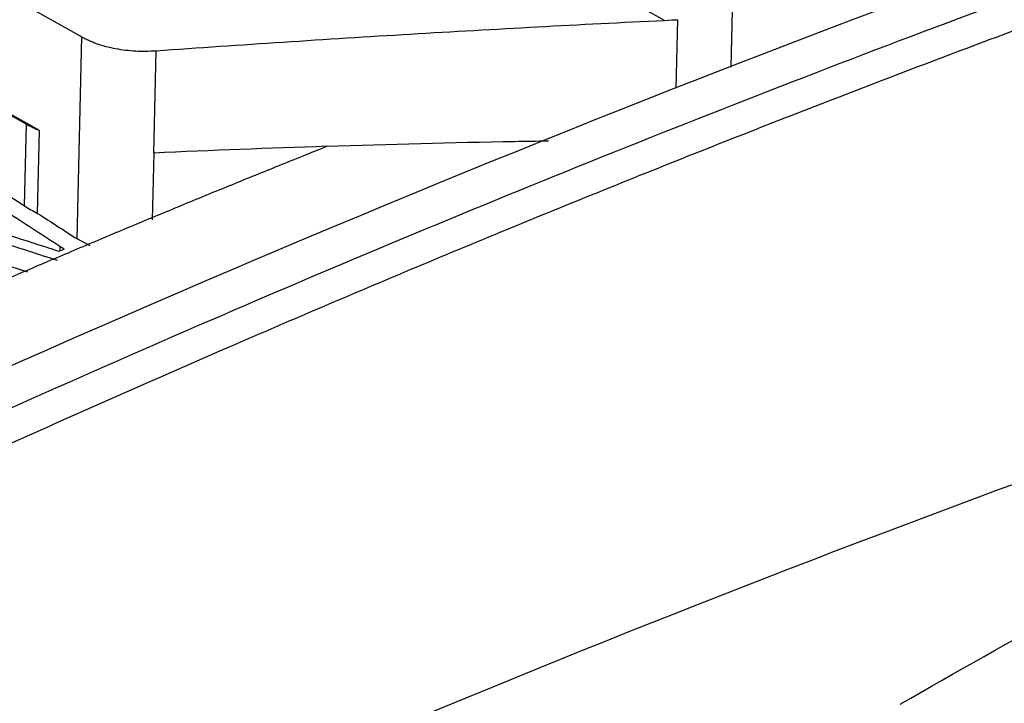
# Model space of a CAD drawing. Header units: millimetres. Extents: x -0.44 to 1.31, y -0.87 to 1.29.
# Tile 109 of 182: x 1.0984 to 1.14, y -0.4885 to -0.4596. Entities that reach past the tile are written whole.
import ezdxf

# ---------------------------------------------------------------- set-up
doc = ezdxf.new("R2010")
doc.units = ezdxf.units.MM

msp = doc.modelspace()

# ---------------------------------------------------------------- linework, layer by layer
at = {"color": 7, "linetype": 'Continuous', "lineweight": 25}
for p, q in [((1.0700163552, -0.4429786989), (1.1009782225, -0.4603765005)), ((1.0991917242, -0.4643313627), (1.0715818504, -0.4488170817)), ((1.0720547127, -0.4491193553), (1.0986364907, -0.4640559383)), ((1.1255953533, -0.4596766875), (1.1233129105, -0.4583941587)), ((1.1260920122, -0.4625373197), (1.1261573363, -0.4596497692)), ((1.1007851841, -0.4689094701), (1.1009782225, -0.4603765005)), ((1.1040203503, -0.4652815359), (1.1041181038, -0.4609604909)), ((1.0985583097, -0.4675118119), (1.0986364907, -0.4640559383)), ((1.0991126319, -0.4678275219), (1.0991917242, -0.4643313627)), ((1.1040203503, -0.4652815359), (1.1039566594, -0.4680968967)), ((1.1000531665, -0.4692252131), (1.1000489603, -0.4694111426)), ((1.1013393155, -0.4691970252), (1.1007851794, -0.4689095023)), ((1.100015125, -0.4694251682), (1.1002360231, -0.4693336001)), ((1.0986971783, -0.4703075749), (1.097557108, -0.4699410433))]:
    msp.add_line(p, q, dxfattribs=at)
at = {"color": 250, "linetype": 'Continuous', "lineweight": 25}
msp.add_line((1.1284115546, -0.4616540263), (1.1284664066, -0.4592293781), dxfattribs=at)
at = {"color": 7, "linetype": 'Continuous', "lineweight": 25}
for centre, radius, start, end in [((1.1016954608, -0.4585866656), 0.0062665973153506, 240.7816684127, 246.4507721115), ((1.3722889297, -1.1078098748), 0.6699734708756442, 109.8793564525, 115.5718187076)]:
    msp.add_arc(centre, radius, start, end, dxfattribs=at)
for points, knots in [([(1.220002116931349, -0.4339106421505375), (1.196939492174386, -0.4388802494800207), (1.173615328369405, -0.4454614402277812), (1.126733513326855, -0.4617652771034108), (1.10317598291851, -0.4714878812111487), (1.079648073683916, -0.4827208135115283)], [0, 0, 0, 0, 0.5, 0.5, 1, 1, 1, 1]), ([(1.07197651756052, -0.4525758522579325), (1.074193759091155, -0.4536514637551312), (1.076411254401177, -0.4547698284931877), (1.080846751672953, -0.4570919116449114), (1.0830650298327, -0.4582958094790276), (1.089713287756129, -0.4620314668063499), (1.094139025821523, -0.4646882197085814), (1.098558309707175, -0.4675118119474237)], [0, 0, 0, 0, 0.25, 0.25, 0.5, 0.5, 1, 1, 1, 1]), ([(1.146051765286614, -0.4566606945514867), (1.14070352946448, -0.4585820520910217), (1.135351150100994, -0.4605842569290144), (1.124638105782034, -0.4647502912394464), (1.119277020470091, -0.4669143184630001), (1.103190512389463, -0.4736452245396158), (1.09245856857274, -0.4784522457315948), (1.081731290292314, -0.4835736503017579)], [0, 0, 0, 0, 0.2500000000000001, 0.2500000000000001, 0.5000000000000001, 0.5000000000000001, 1, 1, 1, 1]), ([(1.060869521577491, -0.4880720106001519), (1.061958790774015, -0.4879180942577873), (1.064156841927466, -0.4876075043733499), (1.067483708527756, -0.4871486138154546), (1.070869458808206, -0.4866900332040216), (1.074265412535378, -0.4862398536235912), (1.076812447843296, -0.4859083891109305), (1.07835117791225, -0.4857118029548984), (1.078909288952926, -0.4856397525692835), (1.079729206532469, -0.4855113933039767), (1.080925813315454, -0.4852536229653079), (1.0821490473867, -0.4848561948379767), (1.082895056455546, -0.4845427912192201), (1.083230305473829, -0.4843842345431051), (1.083442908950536, -0.4842824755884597), (1.083799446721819, -0.4841126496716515), (1.084316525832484, -0.4838664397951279), (1.084955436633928, -0.4835631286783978), (1.08559431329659, -0.483260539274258), (1.087724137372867, -0.4822543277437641), (1.094752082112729, -0.4789710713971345), (1.102931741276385, -0.4753030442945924), (1.110768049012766, -0.4719284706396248), (1.114856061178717, -0.4701986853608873), (1.118943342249, -0.4684998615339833), (1.123029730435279, -0.466832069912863), (1.127115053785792, -0.4651953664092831), (1.131199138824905, -0.4635898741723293), (1.135281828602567, -0.4620154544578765), (1.139362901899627, -0.4604729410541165), (1.143442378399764, -0.4589595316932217), (1.146160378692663, -0.4579771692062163), (1.147519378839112, -0.4574859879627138)], [0, 0, 0, 0, 0.0304459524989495, 0.0614373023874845, 0.0929740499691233, 0.1250561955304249, 0.1563205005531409, 0.16413667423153, 0.168037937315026, 0.1719170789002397, 0.1873284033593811, 0.2028677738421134, 0.2106534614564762, 0.2132037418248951, 0.2151179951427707, 0.2184678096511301, 0.226283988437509, 0.2341000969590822, 0.2419161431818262, 0.2497321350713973, 0.3122664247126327, 0.4998285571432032, 0.5498457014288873, 0.5998628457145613, 0.6498799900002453, 0.6998971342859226, 0.7499142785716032, 0.799931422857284, 0.8499485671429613, 0.8999657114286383, 0.9499828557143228, 1, 1, 1, 1]), ([(1.104118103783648, -0.460960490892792), (1.105908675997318, -0.4608339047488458), (1.107699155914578, -0.460710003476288), (1.111279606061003, -0.4604757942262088), (1.113069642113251, -0.4603634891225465), (1.116649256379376, -0.460149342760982), (1.11843882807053, -0.4600475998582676), (1.122017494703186, -0.4598539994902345), (1.123806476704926, -0.4597643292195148), (1.125595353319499, -0.4596766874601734)], [0, 0, 0, 0, 0.25, 0.25, 0.5, 0.5, 0.75, 0.75, 1, 1, 1, 1]), ([(1.100978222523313, -0.460376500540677), (1.101033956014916, -0.4604050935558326), (1.101141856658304, -0.4604604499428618), (1.101307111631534, -0.4605368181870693), (1.101468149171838, -0.4606046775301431), (1.101691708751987, -0.4606885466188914), (1.101999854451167, -0.4607814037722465), (1.102404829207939, -0.460870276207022), (1.102827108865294, -0.460935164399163), (1.103251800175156, -0.4609714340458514), (1.103683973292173, -0.4609803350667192), (1.10396921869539, -0.4609672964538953), (1.104118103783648, -0.460960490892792)], [0, 0, 0, 0, 0.0687838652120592, 0.1331663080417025, 0.1933000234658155, 0.2493724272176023, 0.3723721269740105, 0.499608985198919, 0.6263467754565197, 0.7497082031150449, 0.869359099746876, 1, 1, 1, 1]), ([(1.073164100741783, -0.4818509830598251), (1.073833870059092, -0.4815276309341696), (1.075173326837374, -0.4808809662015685), (1.077182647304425, -0.479922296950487), (1.079191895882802, -0.4789720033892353), (1.081201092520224, -0.4780308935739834), (1.083210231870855, -0.4770987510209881), (1.085219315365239, -0.4761756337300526), (1.087228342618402, -0.475261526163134), (1.089237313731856, -0.474356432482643), (1.091246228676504, -0.4734603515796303), (1.093255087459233, -0.4725732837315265), (1.095263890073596, -0.4716952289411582), (1.097272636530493, -0.4708261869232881), (1.099281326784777, -0.4699661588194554), (1.101289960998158, -0.4691151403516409), (1.103298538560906, -0.4682731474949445), (1.105307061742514, -0.4674401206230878), (1.107315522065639, -0.4666162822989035), (1.109323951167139, -0.4658008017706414), (1.110662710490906, -0.465264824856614), (1.111332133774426, -0.4649968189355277)], [0, 0, 0, 0, 0.0526496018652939, 0.1052927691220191, 0.1579302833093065, 0.2105629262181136, 0.2631914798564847, 0.3158167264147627, 0.3684394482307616, 0.421060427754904, 0.4736804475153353, 0.5263002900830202, 0.578920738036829, 0.6315425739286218, 0.684166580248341, 0.7367935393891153, 0.7894242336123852, 0.8420594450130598, 0.8946999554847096, 0.947346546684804, 1, 1, 1, 1]), ([(1.111332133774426, -0.4649968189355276), (1.113975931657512, -0.4649139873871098), (1.117097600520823, -0.4648161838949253), (1.120213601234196, -0.4647731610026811), (1.120690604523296, -0.4647665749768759)], [0, 0, 0, 0, 0.8469181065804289, 0.9999999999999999, 0.9999999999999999, 0.9999999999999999, 0.9999999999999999]), ([(1.100053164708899, -0.4692252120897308), (1.099705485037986, -0.4689992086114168), (1.099010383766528, -0.4685473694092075), (1.097967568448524, -0.4678771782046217), (1.097272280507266, -0.4674354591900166), (1.096924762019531, -0.467214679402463)], [0, 0, 0, 0, 0.3335785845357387, 0.6669095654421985, 1, 1, 1, 1]), ([(1.099112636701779, -0.4678275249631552), (1.099391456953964, -0.4680068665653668), (1.099949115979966, -0.468365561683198), (1.100506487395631, -0.4687281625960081), (1.100785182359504, -0.4689094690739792)], [0, 0, 0, 0, 0.4999833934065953, 1, 1, 1, 1]), ([(1.09762724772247, -0.468664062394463), (1.09802494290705, -0.4687897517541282), (1.098821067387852, -0.4690413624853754), (1.099616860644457, -0.4692971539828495), (1.100015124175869, -0.4694251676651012)], [0, 0, 0, 0, 0.4995389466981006, 1, 1, 1, 1]), ([(1.099959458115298, -0.4698219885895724), (1.099561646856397, -0.469693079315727), (1.098766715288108, -0.4694354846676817), (1.097971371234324, -0.4691821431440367), (1.097574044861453, -0.4690555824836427)], [0, 0, 0, 0, 0.5004345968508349, 1, 1, 1, 1])]:
    msp.add_open_spline(points, degree=3, knots=knots, dxfattribs=at)
for points in [[(1.125595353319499, -0.4596766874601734), (1.125829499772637, -0.4596654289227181), (1.126016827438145, -0.4596564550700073), (1.126157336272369, -0.4596497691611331)], [(1.111332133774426, -0.4649968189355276), (1.10889596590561, -0.4650770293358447), (1.106458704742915, -0.4651719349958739), (1.104020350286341, -0.4652815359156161)], [(1.098558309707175, -0.4675118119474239), (1.098732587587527, -0.4676231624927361), (1.098917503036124, -0.4677283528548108), (1.099112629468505, -0.4678276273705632)], [(1.10023602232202, -0.4693335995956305), (1.100173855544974, -0.4692979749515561), (1.100113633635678, -0.4692620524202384), (1.10005316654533, -0.4692252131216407)], [(1.135556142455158, -0.4885517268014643), (1.140272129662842, -0.4858401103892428), (1.145010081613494, -0.4832343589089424), (1.14976728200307, -0.4807359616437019)]]:
    msp.add_open_spline(points, degree=3, dxfattribs=at)

doc.saveas('drawing.dxf')
